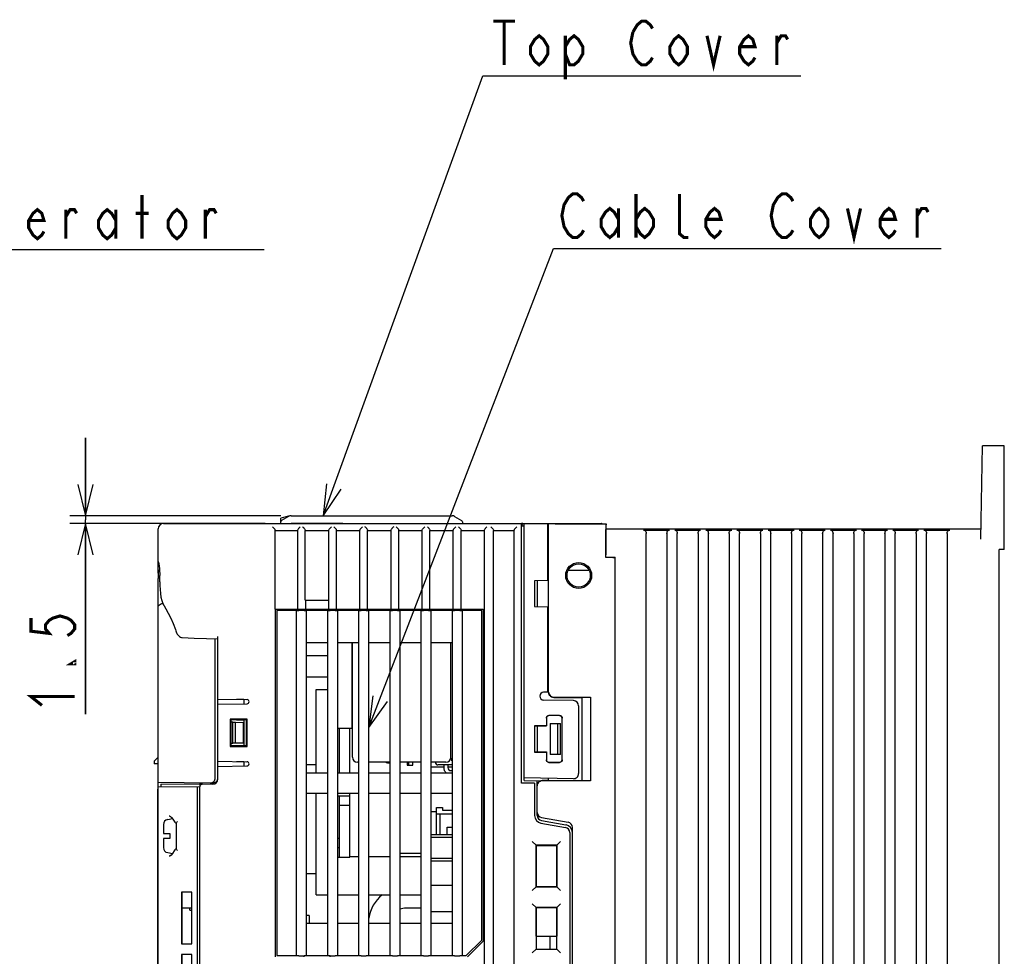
# Model space of a CAD drawing. Extents: x 30 to 410, y 35 to 287.
# Tile 9 of 23: x 133 to 197, y 207 to 268. Entities that reach past the tile are written whole.
import ezdxf

# ---------------------------------------------------------------- set-up
doc = ezdxf.new("R2010")
doc.units = 0
doc.header["$LTSCALE"] = 23.1
doc.layers.get('0').update_dxf_attribs({"linetype": 'CONTINUOUS'})
doc.layers.add('ALL_DIM', color=7, linetype='CONTINUOUS')
doc.layers.add('ALL_NOTE', color=7, linetype='CONTINUOUS')
doc.dimstyles.get("Standard").update_dxf_attribs({"dimtxt": 2.5, "dimasz": 2.5, "dimexe": 1.25, "dimexo": 0.625, "dimtad": 1, "dimcen": 2.5, "dimazin": 3, "dimtfac": 1, "dimtmove": 0, "dimatfit": 3})

# ---------------------------------------------------------------- blocks, each defined once
blk = doc.blocks.new('_OPEN')
at = {"color": 0, "linetype": 'BYBLOCK'}
for p, q in [((0, 0), (-1, 0.25)), ((-1, -0.25), (0, 0)), ((-1, 0), (0, 0))]:
    blk.add_line(p, q, dxfattribs=at)
blk = doc.blocks.new('*D37')
at = {"layer": 'ALL_DIM', "color": 2, "linetype": 'CONTINUOUS'}
for p, q in [((137.643, 235.697), (137.643, 240.697)), ((137.643, 240.697), (137.643, 235.447)), ((150.177, 235.697), (136.643, 235.697)), ((137.643, 222.965), (137.643, 235.447)), ((149.177, 235.197), (136.643, 235.197)), ((137.643, 235.197), (137.643, 222.965))]:
    blk.add_line(p, q, dxfattribs=at)
at = {"layer": 'ALL_DIM', "color": 2, "linetype": 'CONTINUOUS', "xscale": 2, "yscale": 2, "zscale": 2}
for p, rotation in [((137.643, 235.697), 270), ((137.643, 235.197), 90)]:
    blk.add_blockref('_OPEN', p, dxfattribs=dict(at, rotation=rotation))

msp = doc.modelspace()

# ---------------------------------------------------------------- linework, layer by layer
at = {"color": 7, "linetype": 'CONTINUOUS'}
for p, q in [((195.134, 234.195), (195.239, 240.197)), ((196.644, 240.197), (195.239, 240.197)), ((196.644, 233.53), (196.644, 240.197)), ((143.144, 235.23), (143.144, 235.197)), ((143.144, 235.23), (145.477, 235.23)), ((145.477, 235.23), (145.477, 235.197)), ((150.67, 235.674), (150.177, 235.542)), ((150.177, 235.197), (150.177, 235.542)), ((150.677, 235.652), (150.227, 235.392)), ((150.844, 235.697), (161.177, 235.697)), ((154.177, 235.212), (151.844, 235.212)), ((154.177, 235.212), (154.177, 235.197)), ((161.344, 235.652), (161.794, 235.392)), ((161.844, 235.306), (161.844, 235.197)), ((142.311, 232.013), (142.311, 234.864)), ((142.644, 235.197), (165.644, 235.197)), ((149.815, 234.733), (149.814, 234.751)), ((149.815, 229.697), (149.815, 234.733)), ((151.27, 234.733), (149.815, 234.733)), ((150.844, 235.209), (150.844, 235.197)), ((151.27, 234.733), (151.271, 234.751)), ((151.27, 229.697), (151.27, 234.733)), ((151.752, 234.733), (151.751, 234.751)), ((151.752, 230.28), (151.752, 234.733)), ((153.268, 234.733), (151.752, 234.733)), ((153.268, 234.733), (153.269, 234.751)), ((153.268, 230.28), (153.268, 234.733)), ((153.754, 234.733), (153.753, 234.751)), ((153.754, 229.697), (153.754, 234.733)), ((155.266, 234.733), (153.754, 234.733)), ((155.266, 234.733), (155.267, 234.751)), ((155.266, 229.697), (155.266, 234.733)), ((155.756, 234.733), (155.755, 234.751)), ((155.756, 229.697), (155.756, 234.733)), ((157.263, 234.733), (155.756, 234.733)), ((157.263, 234.733), (157.265, 234.751)), ((157.263, 229.697), (157.263, 234.733)), ((157.759, 234.733), (157.757, 234.751)), ((157.759, 229.697), (157.759, 234.733)), ((159.261, 234.733), (157.759, 234.733)), ((159.261, 234.733), (159.263, 234.751)), ((159.261, 229.697), (159.261, 234.733)), ((159.761, 234.733), (159.759, 234.751)), ((159.761, 229.697), (159.761, 234.733)), ((161.259, 234.733), (159.761, 234.733)), ((161.259, 234.733), (161.26, 234.751)), ((161.259, 229.697), (161.259, 234.733)), ((161.763, 234.733), (161.762, 234.751)), ((161.763, 229.697), (161.763, 234.733)), ((163.257, 234.733), (161.763, 234.733)), ((163.257, 234.733), (163.258, 234.751)), ((163.257, 205.777), (163.257, 234.733)), ((163.844, 234.733), (163.843, 234.751)), ((163.844, 145.66), (163.844, 234.733)), ((165.177, 234.733), (163.844, 234.733)), ((165.177, 234.733), (165.179, 234.751)), ((165.177, 145.66), (165.177, 234.733)), ((165.644, 218.53), (165.644, 235.197)), ((165.811, 235.027), (165.644, 235.03)), ((165.656, 235.03), (165.657, 235.099)), ((165.757, 235.197), (170.774, 235.197)), ((165.811, 235.171), (167.311, 235.197)), ((165.811, 218.687), (165.811, 235.171)), ((167.311, 235.197), (167.311, 231.545)), ((167.377, 234.597), (167.311, 234.596)), ((167.377, 224.379), (167.377, 235.197)), ((167.803, 235.197), (167.803, 235.189)), ((167.803, 235.189), (171.069, 235.189)), ((171.068, 234.862), (171.069, 234.864)), ((171.069, 234.864), (171.069, 235.189)), ((171.069, 234.864), (195.146, 234.864)), ((173.477, 234.773), (175.144, 234.773)), ((175.477, 234.773), (177.144, 234.773)), ((177.477, 234.773), (179.144, 234.773)), ((179.477, 234.773), (181.144, 234.773)), ((181.477, 234.773), (183.144, 234.773)), ((183.477, 234.773), (185.144, 234.773)), ((185.477, 234.773), (187.144, 234.773)), ((187.477, 234.773), (189.144, 234.773)), ((189.477, 234.773), (191.144, 234.773)), ((191.477, 234.773), (193.144, 234.773)), ((171.062, 233.03), (171.062, 234.195)), ((173.644, 146.543), (173.644, 234.568)), ((174.977, 234.568), (174.977, 146.542)), ((175.644, 146.542), (175.644, 234.568)), ((176.977, 234.568), (176.977, 146.542)), ((177.644, 146.542), (177.644, 234.568)), ((178.977, 234.568), (178.977, 146.541)), ((179.644, 146.541), (179.644, 234.568)), ((180.977, 234.568), (180.977, 146.541)), ((181.644, 146.541), (181.644, 234.568)), ((182.977, 234.568), (182.977, 146.54)), ((183.644, 146.54), (183.644, 234.568)), ((184.977, 234.568), (184.977, 146.539)), ((185.644, 146.539), (185.644, 234.568)), ((186.977, 234.568), (186.977, 146.539)), ((187.644, 146.539), (187.644, 234.568)), ((188.977, 234.568), (188.977, 146.538)), ((189.644, 146.538), (189.644, 234.568)), ((190.977, 234.568), (190.977, 146.538)), ((191.644, 146.537), (191.644, 234.568)), ((192.977, 234.568), (192.977, 146.537)), ((196.644, 233.53), (196.311, 233.53)), ((196.311, 146.872), (196.311, 233.53)), ((142.318, 232.767), (142.311, 232.824)), ((171.053, 233.021), (171.053, 233.197)), ((171.053, 233.021), (171.062, 233.03)), ((171.513, 233.021), (171.053, 233.021)), ((171.062, 233.03), (171.644, 233.03)), ((171.637, 233.023), (171.644, 233.03)), ((171.637, 233.023), (171.637, 147.371)), ((171.644, 147.364), (171.644, 233.03)), ((168.646, 232.197), (169.975, 232.197)), ((142.311, 232.013), (142.311, 231.68)), ((142.311, 158.53), (142.311, 231.68)), ((142.411, 231.447), (142.411, 231.86)), ((167.311, 231.545), (166.477, 231.53)), ((166.477, 231.53), (166.477, 229.864)), ((166.644, 231.533), (166.644, 229.861)), ((142.54, 230.259), (142.61, 230.063)), ((151.752, 230.28), (153.268, 230.28)), ((151.781, 229.697), (151.781, 230.28)), ((153.239, 230.28), (153.239, 229.697)), ((142.61, 230.063), (142.686, 229.919)), ((149.815, 229.697), (163.183, 229.697)), ((149.844, 207.364), (149.844, 229.697)), ((149.927, 229.614), (149.927, 207.447)), ((151.181, 229.614), (149.927, 229.614)), ((151.18, 229.614), (151.18, 207.447)), ((151.674, 229.616), (151.347, 229.616)), ((151.677, 229.616), (151.677, 229.697)), ((153.181, 229.614), (151.84, 229.614)), ((151.841, 207.447), (151.841, 229.614)), ((153.18, 229.614), (153.18, 207.447)), ((153.344, 229.616), (153.344, 229.697)), ((153.674, 229.616), (153.347, 229.616)), ((155.181, 229.614), (153.84, 229.614)), ((153.841, 207.447), (153.841, 229.614)), ((155.18, 229.614), (155.18, 207.447)), ((155.674, 229.616), (155.347, 229.616)), ((157.181, 229.614), (155.84, 229.614)), ((155.841, 207.447), (155.841, 229.614)), ((157.18, 229.614), (157.18, 207.447)), ((157.674, 229.616), (157.347, 229.616)), ((159.181, 229.614), (157.84, 229.614)), ((157.841, 207.447), (157.841, 229.614)), ((159.18, 229.614), (159.18, 207.447)), ((159.674, 229.616), (159.347, 229.616)), ((161.181, 229.614), (159.84, 229.614)), ((159.841, 207.447), (159.841, 229.614)), ((161.18, 229.614), (161.18, 207.447)), ((161.674, 229.616), (161.347, 229.616)), ((163.094, 229.614), (161.84, 229.614)), ((161.841, 207.447), (161.841, 229.614)), ((163.094, 208.447), (163.094, 229.614)), ((163.177, 229.697), (163.177, 208.369)), ((163.183, 229.697), (163.183, 208.369)), ((166.477, 229.864), (167.311, 229.849)), ((167.311, 229.849), (167.311, 224.372)), ((145.977, 218.868), (145.977, 227.794)), ((146.144, 218.791), (146.144, 227.954)), ((153.18, 227.533), (151.841, 227.533)), ((155.18, 227.533), (153.841, 227.533)), ((154.745, 227.533), (154.745, 222.03)), ((154.777, 220.203), (154.777, 227.533)), ((157.18, 227.533), (155.841, 227.533)), ((159.18, 227.533), (157.841, 227.533)), ((161.18, 227.533), (159.841, 227.533)), ((161.111, 220.197), (161.111, 227.533)), ((153.177, 226.697), (151.844, 226.697)), ((151.844, 225.364), (153.177, 225.364)), ((152.444, 219.194), (152.444, 224.547)), ((152.444, 224.547), (153.18, 224.547)), ((146.144, 223.93), (148.012, 223.898)), ((147.344, 223.909), (147.344, 223.897)), ((147.811, 223.897), (147.344, 223.897)), ((147.811, 223.901), (147.811, 223.626)), ((167.311, 224.372), (167.061, 224.368)), ((168.983, 223.826), (167.061, 223.859)), ((167.711, 224.046), (170.077, 224.046)), ((167.711, 224.03), (169.515, 224.031)), ((169.515, 224.031), (170.077, 224.046)), ((169.515, 224.031), (169.515, 218.696)), ((170.077, 224.046), (170.077, 218.681)), ((146.144, 223.597), (148.012, 223.629)), ((169.311, 219.142), (169.311, 223.492)), ((148.023, 222.643), (146.933, 222.641)), ((146.933, 222.641), (146.933, 220.886)), ((146.933, 222.641), (146.977, 222.597)), ((146.977, 222.597), (146.977, 220.93)), ((147.977, 222.597), (146.977, 222.597)), ((147.344, 222.597), (147.344, 222.564)), ((147.811, 222.597), (147.811, 220.93)), ((148.023, 222.643), (147.977, 222.597)), ((147.977, 220.93), (147.977, 222.597)), ((148.023, 220.884), (148.023, 222.643)), ((167.235, 222.706), (167.235, 222.206)), ((167.244, 222.697), (167.244, 222.197)), ((168.086, 222.872), (167.402, 222.872)), ((168.078, 222.864), (167.41, 222.864)), ((168.244, 220.03), (168.244, 222.697)), ((168.253, 220.021), (168.253, 222.706)), ((147.111, 222.442), (146.977, 222.444)), ((147.111, 221.085), (147.111, 222.442)), ((147.111, 222.442), (147.277, 222.439)), ((147.277, 221.088), (147.277, 222.439)), ((147.277, 222.439), (147.777, 222.43)), ((147.811, 222.564), (147.344, 222.564)), ((147.777, 221.097), (147.777, 222.43)), ((147.811, 222.064), (147.777, 222.064)), ((154.776, 222.03), (153.841, 222.03)), ((153.944, 219.194), (153.944, 222.03)), ((154.611, 219.194), (154.611, 222.03)), ((167.235, 222.206), (166.469, 222.205)), ((166.469, 222.205), (166.469, 220.522)), ((166.477, 222.197), (166.469, 222.205)), ((166.477, 222.197), (166.477, 220.53)), ((166.477, 222.197), (167.244, 222.197)), ((166.644, 222.197), (166.644, 220.53)), ((167.244, 222.197), (167.235, 222.206)), ((167.477, 222.364), (167.477, 220.364)), ((167.477, 222.364), (168.144, 222.364)), ((167.977, 220.364), (167.977, 222.364)), ((168.144, 220.364), (168.144, 222.364)), ((147.811, 221.897), (147.777, 221.897)), ((147.811, 221.53), (147.777, 221.53)), ((147.811, 221.397), (147.777, 221.397)), ((146.933, 220.886), (146.977, 220.93)), ((146.933, 220.886), (148.023, 220.884)), ((146.977, 221.083), (147.111, 221.085)), ((147.977, 220.93), (146.977, 220.93)), ((147.277, 221.088), (147.111, 221.085)), ((147.777, 221.097), (147.277, 221.088)), ((147.811, 221.23), (147.777, 221.23)), ((148.023, 220.884), (147.977, 220.93)), ((142.044, 219.93), (142.311, 220.197)), ((161.18, 220.044), (161.102, 220.122)), ((161.161, 219.96), (161.161, 220.064)), ((166.477, 220.53), (166.469, 220.522)), ((166.469, 220.522), (167.235, 220.521)), ((166.477, 220.53), (167.244, 220.53)), ((167.244, 220.53), (167.235, 220.521)), ((167.235, 220.521), (167.235, 220.021)), ((167.244, 220.53), (167.244, 220.03)), ((168.144, 220.364), (167.477, 220.364)), ((142.044, 219.93), (142.044, 219.764)), ((142.311, 219.764), (142.044, 219.764)), ((146.144, 219.93), (148.012, 219.898)), ((146.144, 219.597), (148.012, 219.629)), ((147.344, 219.909), (147.344, 219.897)), ((147.811, 219.897), (147.344, 219.897)), ((147.811, 219.901), (147.811, 219.626)), ((152.444, 219.697), (151.844, 219.697)), ((155.18, 219.864), (155.117, 219.864)), ((157.18, 219.864), (155.841, 219.864)), ((156.94, 219.864), (156.94, 219.838)), ((157.03, 219.838), (156.94, 219.838)), ((159.18, 219.864), (157.841, 219.864)), ((158.292, 219.864), (158.292, 219.671)), ((158.292, 219.671), (158.669, 219.671)), ((158.669, 219.671), (158.669, 219.864)), ((160.777, 219.864), (159.841, 219.864)), ((160.644, 219.562), (159.841, 219.562)), ((161.18, 219.697), (160.277, 219.697)), ((160.644, 219.697), (160.644, 219.53)), ((160.911, 219.697), (160.911, 219.53)), ((161.18, 219.562), (160.911, 219.562)), ((161.161, 219.96), (161.18, 219.96)), ((167.402, 219.855), (168.086, 219.855)), ((167.41, 219.863), (168.078, 219.863)), ((151.841, 219.194), (153.18, 219.194)), ((153.841, 219.194), (155.18, 219.194)), ((155.841, 219.194), (157.18, 219.194)), ((157.841, 219.194), (159.18, 219.194)), ((159.841, 219.194), (161.18, 219.194)), ((161.111, 219.33), (161.18, 219.33)), ((168.971, 218.808), (165.811, 218.864)), ((167.377, 218.694), (167.377, 218.836)), ((145.643, 218.535), (142.311, 218.564)), ((142.311, 218.297), (144.977, 218.32)), ((142.477, 218.465), (145.144, 218.488)), ((142.477, 218.465), (142.477, 218.298)), ((144.811, 218.319), (144.811, 189.872)), ((144.977, 218.53), (144.977, 218.32)), ((144.977, 218.53), (145.144, 218.53)), ((144.977, 190.048), (144.977, 218.279)), ((145.816, 218.458), (145.141, 218.446)), ((145.144, 218.446), (145.144, 218.539)), ((145.81, 218.533), (145.642, 218.534)), ((166.477, 218.53), (165.644, 218.53)), ((165.811, 218.687), (166.855, 218.669)), ((166.477, 218.53), (166.477, 216.45)), ((166.644, 218.36), (166.644, 218.672)), ((166.644, 216.447), (166.644, 218.348)), ((167.377, 218.694), (166.977, 218.694)), ((170.077, 218.681), (166.977, 218.681)), ((167.377, 218.697), (169.515, 218.696)), ((170.077, 218.681), (169.515, 218.696)), ((142.277, 190.464), (142.277, 218.13)), ((142.311, 218.13), (142.277, 218.13)), ((153.18, 217.866), (151.841, 217.866)), ((152.444, 211.347), (152.444, 217.866)), ((155.18, 217.866), (153.841, 217.866)), ((154.611, 217.684), (153.841, 217.684)), ((153.944, 213.78), (153.944, 217.684)), ((154.611, 213.78), (154.611, 217.866)), ((157.18, 217.866), (155.841, 217.866)), ((159.18, 217.866), (157.841, 217.866)), ((161.18, 217.866), (159.841, 217.866)), ((153.944, 217.114), (154.611, 217.114)), ((160.177, 215.214), (160.177, 216.964)), ((160.177, 216.964), (160.577, 216.964)), ((160.577, 216.964), (160.577, 216.797)), ((142.919, 216.198), (143.231, 216.253)), ((160.177, 216.684), (159.841, 216.684)), ((160.177, 216.564), (161.18, 216.564)), ((160.411, 215.214), (160.411, 216.564)), ((160.577, 216.797), (161.18, 216.797)), ((166.919, 216.315), (168.635, 216.012)), ((142.644, 215.852), (142.644, 215.297)), ((143.259, 216.218), (143.341, 216.081)), ((143.448, 215.953), (143.477, 215.933)), ((143.477, 214.307), (143.477, 215.954)), ((160.877, 215.214), (160.877, 215.697)), ((160.877, 215.697), (161.18, 215.697)), ((166.89, 215.957), (168.469, 215.679)), ((166.919, 216.119), (168.497, 215.841)), ((168.911, 190.376), (168.911, 215.684)), ((142.644, 215.297), (143.061, 215.297)), ((143.061, 215.297), (143.061, 214.964)), ((153.944, 214.98), (153.841, 214.98)), ((161.18, 215.214), (159.841, 215.214)), ((161.18, 215.038), (159.841, 215.038)), ((168.744, 215.351), (168.744, 190.71)), ((142.644, 214.964), (142.644, 214.397)), ((143.061, 214.964), (142.644, 214.964)), ((153.944, 214.38), (153.841, 214.38)), ((166.574, 214.533), (166.334, 214.774)), ((166.574, 214.533), (166.574, 211.86)), ((167.914, 214.533), (166.574, 214.533)), ((166.577, 211.864), (166.577, 214.53)), ((166.577, 214.53), (167.911, 214.53)), ((167.911, 214.53), (167.911, 211.864)), ((168.153, 214.772), (167.914, 214.533)), ((167.914, 211.86), (167.914, 214.533)), ((142.919, 214.062), (143.233, 214.007)), ((143.477, 214.328), (143.447, 214.307)), ((153.841, 213.78), (154.611, 213.78)), ((155.18, 213.79), (154.611, 213.79)), ((157.18, 213.79), (155.841, 213.79)), ((159.18, 214.005), (157.841, 214.005)), ((159.18, 213.79), (157.841, 213.79)), ((161.18, 213.689), (159.841, 213.689)), ((161.18, 213.514), (159.841, 213.514)), ((152.444, 212.697), (151.844, 212.697)), ((161.18, 211.947), (159.841, 211.947)), ((166.334, 211.62), (166.574, 211.86)), ((166.574, 211.86), (167.914, 211.86)), ((167.911, 211.864), (166.577, 211.864)), ((167.914, 211.86), (168.153, 211.622)), ((144.477, 211.53), (143.812, 211.529)), ((143.812, 211.529), (143.812, 208.198)), ((143.812, 211.529), (143.826, 211.515)), ((143.826, 211.515), (143.826, 208.212)), ((144.463, 211.515), (143.826, 211.515)), ((144.477, 211.53), (144.463, 211.515)), ((144.463, 208.212), (144.463, 211.515)), ((144.477, 208.197), (144.477, 211.53)), ((152.444, 211.347), (153.18, 211.347)), ((153.841, 211.347), (155.18, 211.347)), ((155.841, 211.347), (157.18, 211.347)), ((157.841, 211.347), (159.18, 211.347)), ((166.574, 210.533), (166.334, 210.774)), ((168.153, 210.772), (167.914, 210.533)), ((143.826, 210.524), (144.463, 210.524)), ((144.344, 210.357), (144.344, 210.524)), ((144.344, 210.357), (144.463, 210.357)), ((152.011, 210.03), (151.841, 210.033)), ((152.011, 210.03), (152.011, 209.527)), ((159.18, 210.495), (158.212, 210.495)), ((161.18, 210.255), (159.841, 210.255)), ((167.914, 210.533), (166.574, 210.533)), ((166.574, 210.533), (166.574, 207.86)), ((166.577, 210.53), (167.911, 210.53)), ((166.577, 208.697), (166.577, 210.53)), ((167.911, 210.53), (167.911, 208.697)), ((167.914, 207.86), (167.914, 210.533)), ((151.841, 209.527), (153.18, 209.527)), ((153.841, 209.527), (155.18, 209.527)), ((155.841, 209.527), (157.18, 209.527)), ((157.841, 209.527), (159.18, 209.527)), ((159.841, 209.527), (161.18, 209.527)), ((166.574, 208.697), (167.914, 208.697)), ((167.477, 207.86), (167.477, 208.697)), ((143.812, 208.198), (143.826, 208.212)), ((143.812, 208.198), (144.477, 208.197)), ((143.826, 208.212), (144.463, 208.212)), ((144.477, 208.197), (144.463, 208.212)), ((162.094, 207.447), (163.094, 208.447)), ((163.183, 208.369), (162.177, 207.364)), ((144.477, 207.53), (143.812, 207.529)), ((143.812, 207.529), (143.812, 204.198)), ((143.812, 207.529), (143.826, 207.515)), ((143.826, 207.515), (143.826, 204.212)), ((144.463, 207.515), (143.826, 207.515)), ((144.477, 207.53), (144.463, 207.515)), ((144.463, 204.212), (144.463, 207.515)), ((144.477, 204.197), (144.477, 207.53)), ((149.927, 207.447), (151.181, 207.447)), ((151.347, 207.444), (151.674, 207.444)), ((151.677, 207.364), (151.677, 207.444)), ((151.84, 207.447), (153.181, 207.447)), ((153.344, 207.364), (153.344, 207.444)), ((153.347, 207.444), (153.674, 207.444)), ((153.84, 207.447), (155.181, 207.447)), ((155.347, 207.444), (155.674, 207.444)), ((155.84, 207.447), (157.181, 207.447)), ((157.347, 207.444), (157.674, 207.444)), ((157.84, 207.447), (159.181, 207.447)), ((159.347, 207.444), (159.674, 207.444)), ((159.84, 207.447), (161.181, 207.447)), ((161.347, 207.444), (161.674, 207.444)), ((161.84, 207.447), (162.094, 207.447)), ((166.334, 207.62), (166.574, 207.86)), ((166.574, 207.86), (167.914, 207.86)), ((167.914, 207.86), (168.153, 207.622))]:
    msp.add_line(p, q, dxfattribs=at)
at = {"color": 3, "linetype": 'CONTINUOUS'}
for p, q in [((157.03, 219.864), (157.03, 219.838)), ((157.03, 219.838), (157.18, 219.838)), ((157.841, 219.838), (157.855, 219.838)), ((157.855, 219.838), (157.855, 219.864)), ((158.381, 219.864), (158.381, 219.671))]:
    msp.add_line(p, q, dxfattribs=at)
at = {"color": 7, "linetype": 'CONTINUOUS'}
for points in [[(151.844, 235.212), (151.577, 235.212), (151.317, 235.211), (151.071, 235.21), (150.844, 235.209)], [(149.793, 234.83), (149.775, 234.862), (149.756, 234.889), (149.735, 234.913), (149.714, 234.933), (149.692, 234.951), (149.67, 234.966), (149.648, 234.978)], [(149.793, 234.83), (149.807, 234.792), (149.814, 234.751)], [(151.271, 234.751), (151.278, 234.792), (151.292, 234.83)], [(151.437, 234.978), (151.415, 234.966), (151.392, 234.951), (151.37, 234.933), (151.349, 234.912), (151.329, 234.889), (151.309, 234.861), (151.292, 234.83)], [(151.73, 234.83), (151.713, 234.862), (151.693, 234.889), (151.673, 234.913), (151.652, 234.933), (151.63, 234.951), (151.607, 234.966), (151.585, 234.978)], [(151.73, 234.83), (151.744, 234.792), (151.751, 234.751)], [(153.269, 234.751), (153.276, 234.792), (153.29, 234.83)], [(153.435, 234.978), (153.412, 234.966), (153.39, 234.951), (153.368, 234.933), (153.347, 234.912), (153.327, 234.889), (153.307, 234.861), (153.29, 234.83)], [(153.732, 234.83), (153.715, 234.862), (153.695, 234.889), (153.675, 234.913), (153.654, 234.933), (153.632, 234.951), (153.61, 234.966), (153.587, 234.978)], [(153.732, 234.83), (153.746, 234.792), (153.753, 234.751)], [(155.267, 234.751), (155.274, 234.792), (155.288, 234.83)], [(155.433, 234.978), (155.41, 234.966), (155.388, 234.951), (155.366, 234.933), (155.345, 234.912), (155.324, 234.889), (155.305, 234.861), (155.288, 234.83)], [(155.734, 234.83), (155.717, 234.862), (155.697, 234.889), (155.677, 234.913), (155.656, 234.933), (155.634, 234.951), (155.612, 234.966), (155.589, 234.978)], [(155.734, 234.83), (155.748, 234.792), (155.755, 234.751)], [(157.265, 234.751), (157.272, 234.792), (157.285, 234.83)], [(157.431, 234.978), (157.408, 234.966), (157.386, 234.951), (157.364, 234.933), (157.343, 234.912), (157.322, 234.889), (157.303, 234.861), (157.285, 234.83)], [(157.737, 234.83), (157.719, 234.862), (157.7, 234.889), (157.679, 234.913), (157.658, 234.933), (157.636, 234.951), (157.614, 234.966), (157.591, 234.978)], [(157.737, 234.83), (157.75, 234.792), (157.757, 234.751)], [(159.263, 234.751), (159.269, 234.792), (159.283, 234.83)], [(159.429, 234.978), (159.406, 234.966), (159.384, 234.951), (159.362, 234.933), (159.341, 234.912), (159.32, 234.889), (159.301, 234.861), (159.283, 234.83)], [(159.739, 234.83), (159.721, 234.862), (159.702, 234.889), (159.681, 234.913), (159.66, 234.933), (159.638, 234.951), (159.616, 234.966), (159.593, 234.978)], [(159.739, 234.83), (159.753, 234.792), (159.759, 234.751)], [(161.26, 234.751), (161.267, 234.792), (161.281, 234.83)], [(161.426, 234.978), (161.404, 234.966), (161.382, 234.951), (161.36, 234.933), (161.338, 234.912), (161.318, 234.889), (161.299, 234.861), (161.281, 234.83)], [(161.741, 234.83), (161.723, 234.862), (161.704, 234.889), (161.683, 234.913), (161.662, 234.933), (161.64, 234.951), (161.618, 234.966), (161.595, 234.978)], [(161.741, 234.83), (161.755, 234.792), (161.762, 234.751)], [(163.258, 234.751), (163.265, 234.792), (163.279, 234.83)], [(163.424, 234.978), (163.402, 234.966), (163.379, 234.951), (163.358, 234.933), (163.336, 234.912), (163.316, 234.889), (163.297, 234.861), (163.279, 234.83)], [(163.822, 234.83), (163.804, 234.862), (163.785, 234.889), (163.765, 234.913), (163.743, 234.933), (163.722, 234.951), (163.699, 234.966), (163.677, 234.978)], [(163.822, 234.83), (163.836, 234.792), (163.843, 234.751)], [(165.179, 234.751), (165.185, 234.792), (165.199, 234.83)], [(165.345, 234.978), (165.322, 234.966), (165.3, 234.951), (165.278, 234.933), (165.257, 234.912), (165.236, 234.889), (165.217, 234.861), (165.199, 234.83)], [(171.063, 234.96), (171.061, 234.817), (171.059, 234.644), (171.057, 234.446), (171.056, 234.224), (171.055, 233.984), (171.054, 233.73), (171.054, 233.466), (171.053, 233.197)], [(171.062, 234.195), (171.062, 234.325), (171.063, 234.449), (171.063, 234.564), (171.064, 234.665), (171.065, 234.748), (171.066, 234.81), (171.067, 234.848), (171.068, 234.862)], [(171.069, 235.189), (171.067, 235.148), (171.065, 235.071), (171.063, 234.96)], [(173.477, 234.773), (173.517, 234.767), (173.555, 234.75), (173.59, 234.721), (173.619, 234.68), (173.637, 234.629), (173.644, 234.568)], [(174.977, 234.568), (174.984, 234.629), (175.003, 234.68), (175.031, 234.721), (175.066, 234.75), (175.104, 234.767), (175.144, 234.773)], [(175.477, 234.773), (175.517, 234.767), (175.555, 234.75), (175.59, 234.721), (175.619, 234.68), (175.637, 234.629), (175.644, 234.568)], [(176.977, 234.568), (176.984, 234.629), (177.003, 234.68), (177.031, 234.721), (177.066, 234.75), (177.104, 234.767), (177.144, 234.773)], [(177.477, 234.773), (177.517, 234.767), (177.555, 234.75), (177.59, 234.721), (177.619, 234.68), (177.637, 234.629), (177.644, 234.568)], [(178.977, 234.568), (178.984, 234.629), (179.003, 234.68), (179.031, 234.721), (179.066, 234.75), (179.104, 234.767), (179.144, 234.773)], [(179.477, 234.773), (179.517, 234.767), (179.555, 234.75), (179.59, 234.721), (179.619, 234.68), (179.637, 234.629), (179.644, 234.568)], [(180.977, 234.568), (180.984, 234.629), (181.003, 234.68), (181.031, 234.721), (181.066, 234.75), (181.104, 234.767), (181.144, 234.773)], [(181.477, 234.773), (181.517, 234.767), (181.555, 234.75), (181.59, 234.721), (181.619, 234.68), (181.637, 234.629), (181.644, 234.568)], [(182.977, 234.568), (182.984, 234.629), (183.003, 234.68), (183.031, 234.721), (183.066, 234.75), (183.104, 234.767), (183.144, 234.773)], [(183.477, 234.773), (183.517, 234.767), (183.555, 234.75), (183.59, 234.721), (183.619, 234.68), (183.637, 234.629), (183.644, 234.568)], [(184.977, 234.568), (184.984, 234.629), (185.003, 234.68), (185.031, 234.721), (185.066, 234.75), (185.104, 234.767), (185.144, 234.773)], [(185.477, 234.773), (185.517, 234.767), (185.555, 234.75), (185.59, 234.721), (185.619, 234.68), (185.637, 234.629), (185.644, 234.568)], [(186.977, 234.568), (186.984, 234.629), (187.003, 234.68), (187.031, 234.721), (187.066, 234.75), (187.104, 234.767), (187.144, 234.773)], [(187.477, 234.773), (187.517, 234.767), (187.555, 234.75), (187.59, 234.721), (187.619, 234.68), (187.637, 234.629), (187.644, 234.568)], [(188.977, 234.568), (188.984, 234.629), (189.003, 234.68), (189.031, 234.721), (189.066, 234.75), (189.104, 234.767), (189.144, 234.773)], [(189.477, 234.773), (189.517, 234.767), (189.555, 234.75), (189.59, 234.721), (189.619, 234.68), (189.637, 234.629), (189.644, 234.568)], [(190.977, 234.568), (190.984, 234.629), (191.003, 234.68), (191.031, 234.721), (191.066, 234.75), (191.104, 234.767), (191.144, 234.773)], [(191.477, 234.773), (191.517, 234.767), (191.555, 234.75), (191.59, 234.721), (191.619, 234.68), (191.637, 234.629), (191.644, 234.568)], [(192.977, 234.568), (192.984, 234.629), (193.003, 234.68), (193.031, 234.721), (193.066, 234.75), (193.104, 234.767), (193.144, 234.773)], [(142.318, 232.767), (142.331, 232.712), (142.352, 232.603), (142.372, 232.472), (142.389, 232.321), (142.402, 232.155), (142.41, 231.978), (142.411, 231.86)], [(171.513, 233.021), (171.553, 233.022), (171.587, 233.022), (171.614, 233.022), (171.631, 233.023), (171.637, 233.023)], [(142.411, 231.447), (142.414, 231.228), (142.428, 230.967), (142.452, 230.715), (142.489, 230.477), (142.54, 230.259)], [(142.311, 229.835), (142.311, 229.848), (142.311, 229.859), (142.312, 229.869), (142.312, 229.878), (142.313, 229.883)], [(142.313, 229.883), (142.338, 229.937), (142.386, 229.986), (142.453, 230.026), (142.536, 230.054), (142.609, 230.065)], [(142.685, 229.919), (142.809, 229.712), (142.957, 229.441), (143.111, 229.129), (143.264, 228.779)], [(151.181, 229.614), (151.192, 229.615), (151.228, 229.616), (151.282, 229.616), (151.347, 229.616)], [(151.674, 229.616), (151.739, 229.616), (151.793, 229.616), (151.829, 229.615), (151.84, 229.614)], [(153.181, 229.614), (153.192, 229.615), (153.228, 229.616), (153.282, 229.616), (153.347, 229.616)], [(153.674, 229.616), (153.739, 229.616), (153.793, 229.616), (153.829, 229.615), (153.84, 229.614)], [(155.181, 229.614), (155.192, 229.615), (155.228, 229.616), (155.282, 229.616), (155.347, 229.616)], [(155.674, 229.616), (155.739, 229.616), (155.793, 229.616), (155.829, 229.615), (155.84, 229.614)], [(157.181, 229.614), (157.192, 229.615), (157.228, 229.616), (157.282, 229.616), (157.347, 229.616)], [(157.674, 229.616), (157.739, 229.616), (157.793, 229.616), (157.829, 229.615), (157.84, 229.614)], [(159.181, 229.614), (159.192, 229.615), (159.228, 229.616), (159.282, 229.616), (159.347, 229.616)], [(159.674, 229.616), (159.739, 229.616), (159.793, 229.616), (159.829, 229.615), (159.84, 229.614)], [(161.181, 229.614), (161.192, 229.615), (161.228, 229.616), (161.282, 229.616), (161.347, 229.616)], [(161.674, 229.616), (161.739, 229.616), (161.793, 229.616), (161.829, 229.615), (161.84, 229.614)], [(143.264, 228.779), (143.411, 228.395), (143.44, 228.311)], [(143.44, 228.311), (143.466, 228.241), (143.511, 228.142), (143.532, 228.105)], [(143.532, 228.105), (143.556, 228.067), (143.61, 228), (143.669, 227.945), (143.733, 227.905), (143.8, 227.882), (143.842, 227.877)], [(143.842, 227.877), (144.615, 227.847), (145.417, 227.816), (146.144, 227.787)], [(167.377, 224.379), (167.386, 224.305), (167.41, 224.235), (167.45, 224.171), (167.503, 224.119), (167.566, 224.079), (167.636, 224.054), (167.711, 224.046)], [(167.711, 224.03), (167.637, 224.039), (167.566, 224.063), (167.503, 224.103), (167.45, 224.156), (167.41, 224.219), (167.386, 224.289), (167.377, 224.364)], [(167.235, 222.706), (167.243, 222.757), (167.267, 222.804), (167.304, 222.84), (167.35, 222.864), (167.402, 222.872)], [(167.41, 222.864), (167.359, 222.856), (167.312, 222.832), (167.276, 222.795), (167.252, 222.749), (167.244, 222.697)], [(168.244, 222.697), (168.236, 222.749), (168.213, 222.795), (168.176, 222.832), (168.129, 222.856), (168.078, 222.864)], [(168.086, 222.872), (168.138, 222.864), (168.184, 222.841), (168.221, 222.804), (168.245, 222.757), (168.253, 222.706)], [(167.402, 219.855), (167.35, 219.863), (167.304, 219.887), (167.267, 219.923), (167.243, 219.97), (167.235, 220.021)], [(167.244, 220.03), (167.252, 219.978), (167.276, 219.932), (167.312, 219.895), (167.359, 219.871), (167.41, 219.863)], [(168.078, 219.863), (168.129, 219.871), (168.176, 219.895), (168.213, 219.932), (168.236, 219.978), (168.244, 220.03)], [(168.253, 220.021), (168.245, 219.97), (168.221, 219.923), (168.184, 219.886), (168.138, 219.863), (168.086, 219.855)], [(166.644, 218.36), (166.652, 218.435), (166.677, 218.505), (166.717, 218.568), (166.77, 218.621), (166.833, 218.661), (166.903, 218.686), (166.977, 218.694)], [(166.977, 218.681), (166.903, 218.673), (166.833, 218.648), (166.769, 218.608), (166.717, 218.556), (166.677, 218.492), (166.652, 218.422), (166.644, 218.348)], [(143.019, 216.426), (143.037, 216.423), (143.096, 216.393), (143.172, 216.327), (143.259, 216.218)], [(143.341, 216.081), (143.387, 216.012), (143.448, 215.953)], [(143.477, 215.954), (143.486, 215.983), (143.512, 216.019), (143.552, 216.06)], [(143.341, 214.18), (143.236, 214.009), (143.132, 213.895), (143.05, 213.841), (143.019, 213.834)], [(143.447, 214.307), (143.387, 214.249), (143.341, 214.18)], [(143.552, 214.201), (143.512, 214.242), (143.486, 214.278), (143.477, 214.307)], [(151.347, 207.444), (151.282, 207.444), (151.228, 207.445), (151.192, 207.446), (151.181, 207.447)], [(151.84, 207.447), (151.829, 207.446), (151.793, 207.445), (151.739, 207.444), (151.674, 207.444)], [(153.347, 207.444), (153.282, 207.444), (153.228, 207.445), (153.192, 207.446), (153.181, 207.447)], [(153.84, 207.447), (153.829, 207.446), (153.793, 207.445), (153.739, 207.444), (153.674, 207.444)], [(155.347, 207.444), (155.282, 207.444), (155.228, 207.445), (155.192, 207.446), (155.181, 207.447)], [(155.84, 207.447), (155.829, 207.446), (155.793, 207.445), (155.739, 207.444), (155.674, 207.444)], [(157.347, 207.444), (157.282, 207.444), (157.228, 207.445), (157.192, 207.446), (157.181, 207.447)], [(157.84, 207.447), (157.829, 207.446), (157.793, 207.445), (157.739, 207.444), (157.674, 207.444)], [(159.347, 207.444), (159.282, 207.444), (159.228, 207.445), (159.192, 207.446), (159.181, 207.447)], [(159.84, 207.447), (159.829, 207.446), (159.793, 207.445), (159.739, 207.444), (159.674, 207.444)], [(161.347, 207.444), (161.282, 207.444), (161.228, 207.445), (161.192, 207.446), (161.181, 207.447)], [(161.84, 207.447), (161.829, 207.446), (161.793, 207.445), (161.739, 207.444), (161.674, 207.444)]]:
    msp.add_lwpolyline(points, dxfattribs=at)
for radius in [0.833, 0.747]:
    msp.add_circle((169.311, 231.864), radius, dxfattribs=at)
for centre, radius, start, end in [((150.277, 235.306), 0.1, 119.99963, 180), ((150.842, 235.03), 0.667, 89.99976, 105), ((150.844, 235.364), 0.333, 90.00029, 120.0003), ((161.177, 235.364), 0.333, 59.99973, 89.99971), ((161.744, 235.306), 0.1, 0, 60.00033), ((142.644, 234.864), 0.333, 90, 180), ((165.615, 234.197), 1, 84.1892, 88.37045), ((165.757, 235.097), 0.1, 90, 179), ((168.09, 235.097), 0.1, 90, 111.4267), ((170.774, 235.03), 0.167, 73.28489, 90), ((142.644, 232.013), 0.333, 138.6793, 180), ((142.644, 232.013), 0.333, 138.73423, 180), ((148.01, 223.764), 0.134, 271, 89), ((167.065, 224.114), 0.254, 91, 269), ((168.977, 223.492), 0.333, 0, 89), ((155.111, 220.197), 0.333, 180, 270), ((160.777, 220.197), 0.333, 270, 360), ((148.01, 219.764), 0.134, 271, 89), ((160.277, 219.864), 0.167, 180, 270), ((161.111, 219.53), 0.467, 180, 226.39219), ((161.111, 219.53), 0.2, 180, 270), ((145.644, 218.868), 0.333, 269.82912, 360), ((145.811, 218.866), 0.333, 269.92132, 360), ((145.811, 218.791), 0.333, 271, 360), ((168.977, 219.142), 0.333, 269, 360), ((145.144, 218.279), 0.167, 91, 180), ((166.977, 216.45), 0.5, 180, 260), ((166.977, 216.643), 0.333, 180, 260), ((166.977, 216.447), 0.333, 180, 260), ((142.977, 215.87), 0.333, 100, 180), ((168.411, 215.351), 0.333, 0, 80), ((168.411, 215.348), 0.5, 0, 80), ((168.577, 215.684), 0.333, 0, 80), ((142.977, 214.39), 0.333, 180, 260), ((158.212, 209.495), 2.403, 129.55859, 171.21784), ((158.212, 209.495), 1, 90, 111.90538)]:
    msp.add_arc(centre, radius, start, end, dxfattribs=at)
at = {"layer": 'ALL_DIM', "color": 2, "linetype": 'CONTINUOUS', "const_width": 0.2}
for points in [[(134.143, 229.125), (134.143, 228.285), (135.31, 228.145), (135.077, 228.425), (135.077, 228.705), (135.31, 228.985), (135.543, 229.125), (136.01, 229.265), (136.477, 229.125), (136.71, 228.985), (136.943, 228.705), (136.943, 228.425), (136.71, 228.145), (136.477, 228.005)], [(136.943, 226.325), (136.943, 226.185), (136.71, 226.185), (136.943, 226.325)], [(134.843, 223.525), (134.143, 224.085), (136.943, 224.085)]]:
    msp.add_lwpolyline(points, dxfattribs=at)
at = {"layer": 'ALL_NOTE', "color": 2, "linetype": 'CONTINUOUS'}
for p, q in [((152.904, 235.697), (163.162, 263.961)), ((163.162, 263.961), (163.412, 263.961)), ((163.412, 263.961), (183.572, 263.961)), ((111.033, 252.793), (149.113, 252.793)), ((155.841, 222.092), (167.702, 252.871)), ((167.702, 252.871), (167.952, 252.871)), ((167.952, 252.871), (192.592, 252.871))]:
    msp.add_line(p, q, dxfattribs=at)
at = {"layer": 'ALL_NOTE', "color": 2, "linetype": 'CONTINUOUS', "const_width": 0.2}
for points in [[(163.832, 267.461), (165.232, 267.461)], [(164.532, 267.461), (164.532, 264.661)], [(172.792, 266.761), (173.072, 267.228), (173.352, 267.461), (173.632, 267.461), (173.912, 267.228), (174.052, 266.995)], [(173.072, 264.895), (172.792, 265.361), (172.652, 266.061), (172.792, 266.761)], [(167.332, 265.361), (167.052, 264.895), (166.772, 264.661), (166.492, 264.895), (166.212, 265.361), (166.212, 265.828), (166.492, 266.295), (166.772, 266.528), (167.052, 266.295), (167.332, 265.828), (167.332, 265.361)], [(168.452, 265.828), (168.732, 266.295), (169.012, 266.528), (169.292, 266.295), (169.572, 265.828), (169.572, 265.361), (169.292, 264.895), (169.012, 264.661), (168.732, 264.661), (168.452, 265.361)], [(168.452, 266.528), (168.452, 263.728)], [(176.292, 265.361), (176.012, 264.895), (175.732, 264.661), (175.452, 264.895), (175.172, 265.361), (175.172, 265.828), (175.452, 266.295), (175.732, 266.528), (176.012, 266.295), (176.292, 265.828), (176.292, 265.361)], [(177.552, 266.528), (177.972, 264.661), (178.392, 266.528)], [(180.632, 265.128), (180.492, 264.895), (180.212, 264.661), (179.932, 264.895), (179.652, 265.361), (179.652, 265.828), (179.932, 266.295), (180.212, 266.528), (180.492, 266.295), (180.632, 265.828), (179.652, 265.828)], [(182.032, 266.061), (182.312, 266.528), (182.592, 266.528), (182.732, 266.295)], [(182.032, 264.661), (182.032, 266.528)], [(174.052, 265.128), (173.912, 264.895), (173.632, 264.661), (173.352, 264.661), (173.072, 264.895)], [(141.273, 253.493), (141.273, 256.293)], [(169.632, 254.038), (169.492, 253.804), (169.212, 253.571), (168.932, 253.571), (168.652, 253.804), (168.512, 254.038), (168.372, 254.271), (168.232, 254.971), (168.372, 255.671), (168.512, 255.904), (168.652, 256.138), (168.932, 256.371), (169.212, 256.371), (169.492, 256.138), (169.632, 255.904)], [(172.992, 256.371), (172.992, 253.571)], [(176.352, 253.571), (176.072, 253.571), (175.792, 253.804), (175.792, 256.371)], [(183.072, 254.038), (182.932, 253.804), (182.652, 253.571), (182.372, 253.571), (182.092, 253.804), (181.952, 254.038), (181.812, 254.271), (181.672, 254.971), (181.812, 255.671), (181.952, 255.904), (182.092, 256.138), (182.372, 256.371), (182.652, 256.371), (182.932, 256.138), (183.072, 255.904)], [(134.973, 253.96), (134.833, 253.726), (134.553, 253.493), (134.273, 253.726), (133.993, 254.193), (133.993, 254.66), (134.273, 255.126), (134.553, 255.36), (134.833, 255.126), (134.973, 254.66), (133.993, 254.66)], [(136.373, 254.893), (136.653, 255.36), (136.933, 255.36), (137.073, 255.126)], [(136.373, 253.493), (136.373, 255.36)], [(139.593, 254.193), (139.313, 253.726), (139.033, 253.493), (138.753, 253.726), (138.473, 254.193), (138.473, 254.66), (138.753, 255.126), (139.033, 255.36), (139.313, 255.126), (139.593, 254.66)], [(139.593, 255.36), (139.593, 253.493)], [(144.073, 254.193), (143.793, 253.726), (143.513, 253.493), (143.233, 253.726), (142.953, 254.193), (142.953, 254.66), (143.233, 255.126), (143.513, 255.36), (143.793, 255.126), (144.073, 254.66), (144.073, 254.193)], [(145.333, 254.893), (145.613, 255.36), (145.893, 255.36), (146.033, 255.126)], [(145.333, 253.493), (145.333, 255.36)], [(171.872, 254.271), (171.592, 253.804), (171.312, 253.571), (171.032, 253.804), (170.752, 254.271), (170.752, 254.738), (171.032, 255.204), (171.312, 255.438), (171.592, 255.204), (171.872, 254.738)], [(171.872, 255.438), (171.872, 253.571)], [(172.992, 254.738), (173.272, 255.204), (173.552, 255.438), (173.832, 255.204), (174.112, 254.738), (174.112, 254.271), (173.832, 253.804), (173.552, 253.571), (173.272, 253.804), (172.992, 254.271)], [(178.452, 254.038), (178.312, 253.804), (178.032, 253.571), (177.752, 253.804), (177.472, 254.271), (177.472, 254.738), (177.752, 255.204), (178.032, 255.438), (178.312, 255.204), (178.452, 254.738), (177.472, 254.738)], [(185.312, 254.271), (185.032, 253.804), (184.752, 253.571), (184.472, 253.804), (184.192, 254.271), (184.192, 254.738), (184.472, 255.204), (184.752, 255.438), (185.032, 255.204), (185.312, 254.738), (185.312, 254.271)], [(186.572, 255.438), (186.992, 253.571), (187.412, 255.438)], [(189.652, 254.038), (189.512, 253.804), (189.232, 253.571), (188.952, 253.804), (188.672, 254.271), (188.672, 254.738), (188.952, 255.204), (189.232, 255.438), (189.512, 255.204), (189.652, 254.738), (188.672, 254.738)], [(191.052, 254.971), (191.332, 255.438), (191.612, 255.438), (191.752, 255.204)], [(191.052, 253.571), (191.052, 255.438)], [(140.853, 255.126), (141.693, 255.126)]]:
    msp.add_lwpolyline(points, dxfattribs=at)
at = {"layer": 'ALL_NOTE', "color": 2, "linetype": 'CONTINUOUS'}
for points in [[(153.116, 237.747), (152.904, 235.697), (154.056, 237.406)], [(156.094, 224.138), (155.841, 222.092), (157.027, 223.779)]]:
    msp.add_lwpolyline(points, dxfattribs=at)

# ---------------------------------------------------------------- dimensions: what is measured, and where the dimension line sits
at = {"layer": 'ALL_DIM', "color": 2, "linetype": 'CONTINUOUS'}
dim = msp.add_linear_dim(base=(137.643, 235.697), p1=(149.177, 235.197), p2=(150.177, 235.697), angle=90, dimstyle='Standard', dxfattribs=at)
dim.commit()
dim.dimension.update_dxf_attribs({"geometry": '*D37', "text_midpoint": (136.943, 222.965), "dimtype": 128})

doc.saveas('drawing.dxf')
